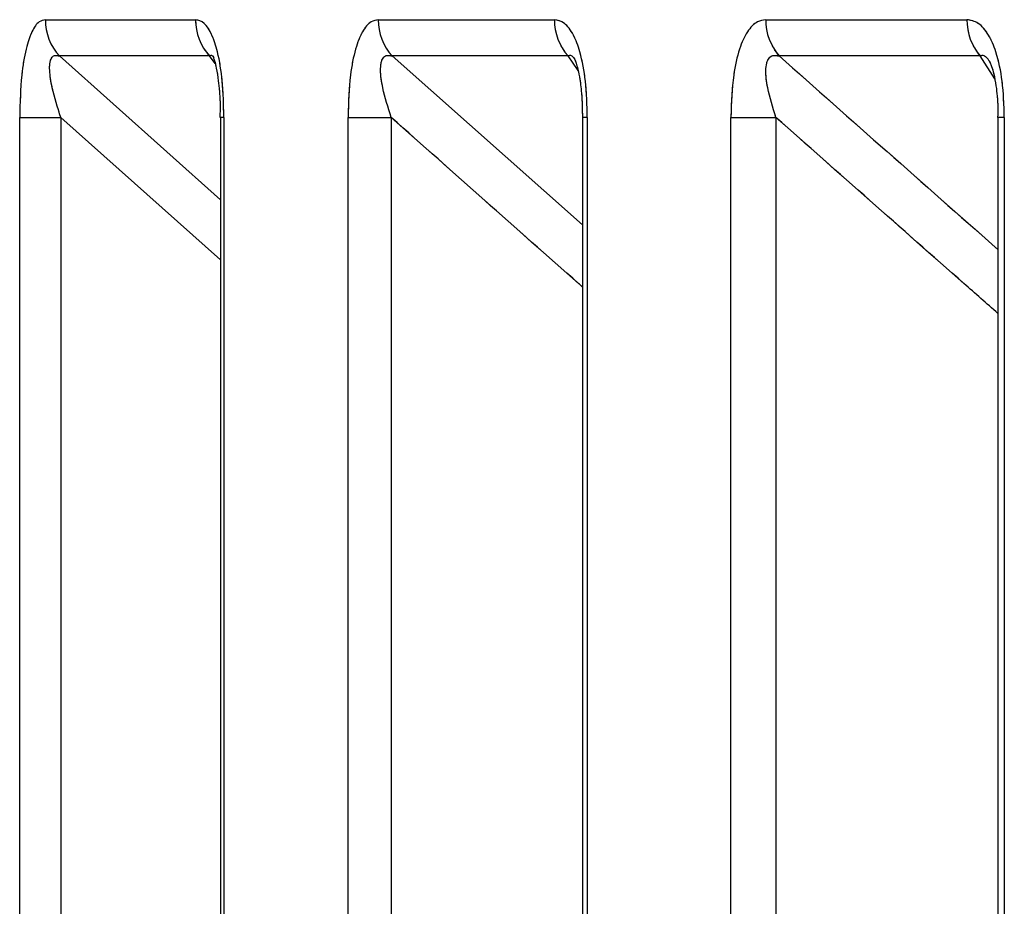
# Model space of a CAD drawing. Header units: inches. Extents: x 0.1 to 16.9, y 0.1 to 10.9.
# Tile 22 of 235: x 6.440815 to 6.441443, y 2.447355 to 2.447921. Entities that reach past the tile are written whole.
import ezdxf

# ---------------------------------------------------------------- set-up
doc = ezdxf.new("R2010")
doc.units = ezdxf.units.IN
doc.header["$MEASUREMENT"] = 0
doc.linetypes.add('PHANTOM', pattern=[0.49999999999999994, 0.25, -0.05, 0.05, -0.05, 0.05, -0.05])

msp = doc.modelspace()

# ---------------------------------------------------------------- linework, layer by layer
at = {"color": 7, "linetype": 'Continuous', "lineweight": 25}
for p, q in [((6.440830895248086, 2.447921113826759), (6.440926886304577, 2.447921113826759)), ((6.441043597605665, 2.447921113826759), (6.441156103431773, 2.447921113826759)), ((6.441291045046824, 2.447921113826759), (6.441419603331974, 2.447921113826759)), ((6.440935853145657, 2.447897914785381), (6.440839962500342, 2.447897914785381)), ((6.440839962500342, 2.447897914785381), (6.440942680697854, 2.447806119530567)), ((6.440939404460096, 2.44789315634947), (6.440935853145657, 2.447897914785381)), ((6.441164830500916, 2.447897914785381), (6.441052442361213, 2.447897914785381)), ((6.441052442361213, 2.447897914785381), (6.441174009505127, 2.44779006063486)), ((6.441171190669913, 2.447888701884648), (6.441164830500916, 2.447897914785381)), ((6.441428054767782, 2.447897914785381), (6.441299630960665, 2.447897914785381)), ((6.441437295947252, 2.447883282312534), (6.441428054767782, 2.447897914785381)), ((6.440814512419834, 2.443469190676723), (6.440814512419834, 2.447858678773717)), ((6.440814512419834, 2.447858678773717), (6.440840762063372, 2.447858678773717)), ((6.440840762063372, 2.447858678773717), (6.440840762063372, 2.443469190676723)), ((6.440942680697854, 2.447767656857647), (6.440840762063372, 2.447858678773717)), ((6.440942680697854, 2.447858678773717), (6.440942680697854, 2.443469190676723)), ((6.440944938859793, 2.447858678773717), (6.440942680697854, 2.447858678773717)), ((6.440944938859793, 2.447858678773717), (6.440944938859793, 2.443469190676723)), ((6.441024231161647, 2.443469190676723), (6.441024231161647, 2.447858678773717)), ((6.441024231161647, 2.447858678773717), (6.441051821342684, 2.447858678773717)), ((6.441051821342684, 2.447858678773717), (6.441051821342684, 2.443469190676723)), ((6.441174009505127, 2.447858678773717), (6.441174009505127, 2.443469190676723)), ((6.441177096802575, 2.447858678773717), (6.441174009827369, 2.447858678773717)), ((6.441177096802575, 2.447858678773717), (6.441177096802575, 2.443469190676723)), ((6.441268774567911, 2.443469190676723), (6.441268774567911, 2.447858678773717)), ((6.441268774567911, 2.447858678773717), (6.441297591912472, 2.447858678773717)), ((6.441297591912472, 2.447858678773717), (6.441297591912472, 2.443469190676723)), ((6.441439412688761, 2.447858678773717), (6.441439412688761, 2.443469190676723)), ((6.441443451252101, 2.447858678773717), (6.441439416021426, 2.447858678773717)), ((6.441443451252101, 2.447858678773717), (6.441443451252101, 2.443469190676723))]:
    msp.add_line(p, q, dxfattribs=at)
at = {"color": 7, "linetype": 'PHANTOM', "lineweight": 18}
for p, q in [((6.440830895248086, 2.447921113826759), (6.440926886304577, 2.447921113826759)), ((6.440830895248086, 2.447921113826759), (6.440926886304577, 2.447921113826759)), ((6.440830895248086, 2.447921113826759), (6.440926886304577, 2.447921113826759)), ((6.441043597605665, 2.447921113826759), (6.441156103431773, 2.447921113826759)), ((6.441043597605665, 2.447921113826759), (6.441156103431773, 2.447921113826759)), ((6.441043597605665, 2.447921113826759), (6.441156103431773, 2.447921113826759)), ((6.441291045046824, 2.447921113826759), (6.441419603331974, 2.447921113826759)), ((6.441291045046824, 2.447921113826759), (6.441419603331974, 2.447921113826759)), ((6.441291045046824, 2.447921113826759), (6.441419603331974, 2.447921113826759)), ((6.440935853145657, 2.447897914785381), (6.440839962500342, 2.447897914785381)), ((6.440839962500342, 2.447897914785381), (6.440942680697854, 2.447806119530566)), ((6.440935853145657, 2.447897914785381), (6.440839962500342, 2.447897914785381)), ((6.440839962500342, 2.447897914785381), (6.440942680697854, 2.447806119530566)), ((6.440935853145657, 2.447897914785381), (6.440839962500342, 2.447897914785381)), ((6.440839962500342, 2.447897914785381), (6.440942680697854, 2.447806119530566)), ((6.440939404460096, 2.44789315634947), (6.440935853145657, 2.447897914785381)), ((6.440939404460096, 2.44789315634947), (6.440935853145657, 2.447897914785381)), ((6.440939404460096, 2.44789315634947), (6.440935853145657, 2.447897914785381)), ((6.441164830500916, 2.447897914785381), (6.441052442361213, 2.447897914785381)), ((6.441052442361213, 2.447897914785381), (6.441174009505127, 2.44779006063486)), ((6.441164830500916, 2.447897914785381), (6.441052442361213, 2.447897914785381)), ((6.441052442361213, 2.447897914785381), (6.441174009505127, 2.44779006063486)), ((6.441164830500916, 2.447897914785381), (6.441052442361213, 2.447897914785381)), ((6.441052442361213, 2.447897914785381), (6.441174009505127, 2.44779006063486)), ((6.441171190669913, 2.447888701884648), (6.441164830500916, 2.447897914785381)), ((6.441171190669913, 2.447888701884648), (6.441164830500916, 2.447897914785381)), ((6.441171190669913, 2.447888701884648), (6.441164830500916, 2.447897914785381)), ((6.441428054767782, 2.447897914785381), (6.441299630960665, 2.447897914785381)), ((6.441428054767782, 2.447897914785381), (6.441299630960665, 2.447897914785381)), ((6.441428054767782, 2.447897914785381), (6.441299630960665, 2.447897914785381)), ((6.441437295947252, 2.447883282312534), (6.441428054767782, 2.447897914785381)), ((6.441437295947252, 2.447883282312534), (6.441428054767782, 2.447897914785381)), ((6.441437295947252, 2.447883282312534), (6.441428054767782, 2.447897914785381)), ((6.440814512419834, 2.443469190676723), (6.440814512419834, 2.447858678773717)), ((6.440814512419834, 2.447858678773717), (6.440840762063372, 2.447858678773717)), ((6.440814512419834, 2.443469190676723), (6.440814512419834, 2.447858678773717)), ((6.440814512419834, 2.447858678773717), (6.440840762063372, 2.447858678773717)), ((6.440814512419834, 2.443469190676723), (6.440814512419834, 2.447858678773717)), ((6.440814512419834, 2.447858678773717), (6.440840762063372, 2.447858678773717)), ((6.440840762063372, 2.447858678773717), (6.440840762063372, 2.443469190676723)), ((6.440942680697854, 2.447767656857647), (6.440840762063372, 2.447858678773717)), ((6.440840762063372, 2.447858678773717), (6.440840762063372, 2.443469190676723)), ((6.440942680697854, 2.447767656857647), (6.440840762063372, 2.447858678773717)), ((6.440840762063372, 2.447858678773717), (6.440840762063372, 2.443469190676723)), ((6.440942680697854, 2.447767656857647), (6.440840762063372, 2.447858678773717)), ((6.440942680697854, 2.447858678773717), (6.440942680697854, 2.443469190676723)), ((6.440944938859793, 2.447858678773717), (6.440942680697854, 2.447858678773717)), ((6.440942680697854, 2.447858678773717), (6.440942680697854, 2.443469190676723)), ((6.440944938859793, 2.447858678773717), (6.440942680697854, 2.447858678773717)), ((6.440942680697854, 2.447858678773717), (6.440942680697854, 2.443469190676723)), ((6.440944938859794, 2.447858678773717), (6.440942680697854, 2.447858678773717)), ((6.440944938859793, 2.447858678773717), (6.440944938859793, 2.443469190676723)), ((6.440944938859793, 2.447858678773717), (6.440944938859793, 2.443469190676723)), ((6.440944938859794, 2.447858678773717), (6.440944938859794, 2.443469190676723)), ((6.441024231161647, 2.443469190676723), (6.441024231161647, 2.447858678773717)), ((6.441024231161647, 2.447858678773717), (6.441051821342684, 2.447858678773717)), ((6.441024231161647, 2.443469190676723), (6.441024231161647, 2.447858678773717)), ((6.441024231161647, 2.447858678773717), (6.441051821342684, 2.447858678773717)), ((6.441024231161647, 2.443469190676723), (6.441024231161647, 2.447858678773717)), ((6.441024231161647, 2.447858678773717), (6.441051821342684, 2.447858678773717)), ((6.441051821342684, 2.447858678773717), (6.441051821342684, 2.443469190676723)), ((6.441051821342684, 2.447858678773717), (6.441051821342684, 2.443469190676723)), ((6.441051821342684, 2.447858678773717), (6.441051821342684, 2.443469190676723)), ((6.441174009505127, 2.447858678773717), (6.441174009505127, 2.443469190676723)), ((6.441177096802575, 2.447858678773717), (6.441174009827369, 2.447858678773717)), ((6.441174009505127, 2.447858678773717), (6.441174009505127, 2.443469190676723)), ((6.441177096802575, 2.447858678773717), (6.441174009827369, 2.447858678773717)), ((6.441174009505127, 2.447858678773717), (6.441174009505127, 2.443469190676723)), ((6.441177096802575, 2.447858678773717), (6.441174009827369, 2.447858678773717)), ((6.441177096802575, 2.447858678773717), (6.441177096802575, 2.443469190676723)), ((6.441177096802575, 2.447858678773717), (6.441177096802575, 2.443469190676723)), ((6.441177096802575, 2.447858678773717), (6.441177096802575, 2.443469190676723)), ((6.441268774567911, 2.443469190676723), (6.441268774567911, 2.447858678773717)), ((6.441268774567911, 2.447858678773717), (6.441297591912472, 2.447858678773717)), ((6.441268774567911, 2.443469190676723), (6.441268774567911, 2.447858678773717)), ((6.441268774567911, 2.447858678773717), (6.441297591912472, 2.447858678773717)), ((6.441268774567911, 2.443469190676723), (6.441268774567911, 2.447858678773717)), ((6.441268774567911, 2.447858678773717), (6.441297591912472, 2.447858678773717)), ((6.441297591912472, 2.447858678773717), (6.441297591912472, 2.443469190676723)), ((6.441297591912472, 2.447858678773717), (6.441297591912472, 2.443469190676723)), ((6.441297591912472, 2.447858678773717), (6.441297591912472, 2.443469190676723)), ((6.441439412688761, 2.447858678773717), (6.441439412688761, 2.443469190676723)), ((6.441439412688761, 2.447858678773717), (6.441439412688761, 2.443469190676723)), ((6.441439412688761, 2.447858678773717), (6.441439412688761, 2.443469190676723)), ((6.441443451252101, 2.447858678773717), (6.441439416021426, 2.447858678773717)), ((6.441443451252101, 2.447858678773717), (6.441439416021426, 2.447858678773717)), ((6.441443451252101, 2.447858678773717), (6.441439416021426, 2.447858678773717)), ((6.441443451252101, 2.447858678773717), (6.441443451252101, 2.443469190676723)), ((6.441443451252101, 2.447858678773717), (6.441443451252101, 2.443469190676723)), ((6.441443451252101, 2.447858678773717), (6.441443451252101, 2.443469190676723))]:
    msp.add_line(p, q, dxfattribs=at)
at = {"color": 7, "linetype": 'Continuous', "lineweight": 25}
for centre, radius, start, end in [((6.440864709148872, 2.447920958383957), 3.381425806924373e-05, 179.7366126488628, 222.9590751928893), ((6.440960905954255, 2.447920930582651), 3.402014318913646e-05, 179.6913838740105, 222.5734190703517), ((6.441077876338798, 2.447920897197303), 3.427941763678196e-05, 179.6379157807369, 222.1013017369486), ((6.441190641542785, 2.447920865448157), 3.45390040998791e-05, 179.5879681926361, 221.6428561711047), ((6.44132590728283, 2.447920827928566), 3.486340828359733e-05, 179.5301393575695, 221.0886638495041), ((6.441454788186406, 2.447920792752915), 3.518631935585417e-05, 179.4771709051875, 220.5563026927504)]:
    msp.add_arc(centre, radius, start, end, dxfattribs=at)
at = {"color": 7, "linetype": 'PHANTOM', "lineweight": 18}
for centre, radius, start, end in [((6.440864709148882, 2.447920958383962), 3.38142580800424e-05, 179.7366126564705, 222.9590751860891), ((6.440864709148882, 2.447920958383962), 3.38142580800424e-05, 179.7366126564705, 222.9590751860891), ((6.440864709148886, 2.447920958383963), 3.381425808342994e-05, 179.7366126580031, 222.9590751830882), ((6.440960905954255, 2.447920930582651), 3.402014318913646e-05, 179.6913838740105, 222.5734190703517), ((6.440960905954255, 2.447920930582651), 3.402014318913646e-05, 179.6913838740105, 222.5734190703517), ((6.440960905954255, 2.447920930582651), 3.402014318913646e-05, 179.6913838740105, 222.5734190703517), ((6.441077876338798, 2.447920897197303), 3.427941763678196e-05, 179.6379157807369, 222.1013017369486), ((6.441077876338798, 2.447920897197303), 3.427941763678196e-05, 179.6379157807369, 222.1013017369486), ((6.441077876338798, 2.447920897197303), 3.427941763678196e-05, 179.6379157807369, 222.1013017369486), ((6.441190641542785, 2.447920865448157), 3.45390040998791e-05, 179.5879681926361, 221.6428561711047), ((6.441190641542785, 2.447920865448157), 3.45390040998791e-05, 179.5879681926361, 221.6428561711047), ((6.441190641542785, 2.447920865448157), 3.45390040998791e-05, 179.5879681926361, 221.6428561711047), ((6.44132590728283, 2.447920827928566), 3.486340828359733e-05, 179.5301393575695, 221.0886638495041), ((6.44132590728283, 2.447920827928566), 3.486340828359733e-05, 179.5301393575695, 221.0886638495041), ((6.441325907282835, 2.447920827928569), 3.486340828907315e-05, 179.5301393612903, 221.0886638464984), ((6.441454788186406, 2.447920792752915), 3.518631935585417e-05, 179.4771709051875, 220.5563026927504), ((6.441454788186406, 2.447920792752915), 3.518631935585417e-05, 179.4771709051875, 220.5563026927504), ((6.441454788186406, 2.447920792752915), 3.518631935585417e-05, 179.4771709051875, 220.5563026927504)]:
    msp.add_arc(centre, radius, start, end, dxfattribs=at)
at = {"color": 7, "linetype": 'Continuous', "lineweight": 25}
for points, knots in [([(6.440830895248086, 2.447921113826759), (6.440829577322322, 2.447920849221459), (6.440826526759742, 2.447920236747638), (6.440822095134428, 2.447914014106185), (6.440818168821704, 2.447902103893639), (6.440815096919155, 2.447883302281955), (6.440814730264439, 2.447867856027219), (6.440814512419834, 2.447858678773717)], [0, 0, 0, 0, 0.1336272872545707, 0.3093030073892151, 0.4842287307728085, 0.6935591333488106, 1, 1, 1, 1]), ([(6.440944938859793, 2.447858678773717), (6.44094475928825, 2.447866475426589), (6.440944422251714, 2.447881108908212), (6.440941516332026, 2.447899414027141), (6.440937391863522, 2.447912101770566), (6.440932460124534, 2.447919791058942), (6.440928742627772, 2.447920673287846), (6.440926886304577, 2.447921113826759)], [0, 0, 0, 0, 0.2611752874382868, 0.490198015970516, 0.6548011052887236, 0.8276257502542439, 1, 1, 1, 1]), ([(6.441043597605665, 2.447921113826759), (6.441042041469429, 2.447920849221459), (6.441038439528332, 2.447920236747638), (6.4410332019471, 2.447914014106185), (6.4410285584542, 2.447902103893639), (6.441024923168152, 2.447883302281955), (6.441024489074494, 2.44786785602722), (6.441024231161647, 2.447858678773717)], [0, 0, 0, 0, 0.1336272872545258, 0.3093030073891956, 0.4842287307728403, 0.6935591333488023, 1, 1, 1, 1]), ([(6.441177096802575, 2.447858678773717), (6.441176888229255, 2.447866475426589), (6.441176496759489, 2.447881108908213), (6.441173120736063, 2.44789941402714), (6.441168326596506, 2.447912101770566), (6.44116259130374, 2.447919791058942), (6.441158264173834, 2.447920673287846), (6.441156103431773, 2.447921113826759)], [0, 0, 0, 0, 0.261175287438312, 0.4901980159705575, 0.6548011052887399, 0.8276257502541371, 0.9999999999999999, 0.9999999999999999, 0.9999999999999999, 0.9999999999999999]), ([(6.441291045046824, 2.447921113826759), (6.441289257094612, 2.447920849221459), (6.441285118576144, 2.447920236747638), (6.441279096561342, 2.447914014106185), (6.441273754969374, 2.447902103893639), (6.441269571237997, 2.447883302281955), (6.441269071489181, 2.44786785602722), (6.441268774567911, 2.447858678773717)], [0, 0, 0, 0, 0.1336272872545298, 0.3093030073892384, 0.4842287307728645, 0.6935591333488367, 1, 1, 1, 1]), ([(6.441443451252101, 2.447858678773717), (6.441443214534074, 2.447866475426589), (6.441442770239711, 2.447881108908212), (6.441438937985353, 2.447899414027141), (6.441433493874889, 2.447912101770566), (6.441426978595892, 2.447919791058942), (6.441422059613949, 2.447920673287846), (6.441419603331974, 2.447921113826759)], [0, 0, 0, 0, 0.2611752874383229, 0.4901980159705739, 0.6548011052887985, 0.8276257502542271, 1, 1, 1, 1]), ([(6.440840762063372, 2.447858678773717), (6.440838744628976, 2.447864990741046), (6.440835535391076, 2.447875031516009), (6.440833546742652, 2.447886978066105), (6.440833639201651, 2.447892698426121), (6.440834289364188, 2.447895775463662), (6.440835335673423, 2.447897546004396), (6.440837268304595, 2.447898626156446), (6.440838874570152, 2.4478982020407), (6.440839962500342, 2.447897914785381)], [0, 0, 0, 0, 0.3643207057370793, 0.5795439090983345, 0.6799835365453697, 0.7338312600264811, 0.822209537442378, 0.8795817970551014, 1, 1, 1, 1]), ([(6.440935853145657, 2.447897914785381), (6.440936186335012, 2.447898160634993), (6.440936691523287, 2.447898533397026), (6.44093764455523, 2.447898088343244), (6.440938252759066, 2.447897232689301), (6.440938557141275, 2.447896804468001)], [0, 0, 0, 0, 0.491789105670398, 0.7456603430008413, 1, 1, 1, 1]), ([(6.440937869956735, 2.447897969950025), (6.440937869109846, 2.447897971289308), (6.440937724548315, 2.447898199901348), (6.440938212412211, 2.447897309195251), (6.440939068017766, 2.447894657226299), (6.44094030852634, 2.447889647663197), (6.440941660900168, 2.447880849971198), (6.440942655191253, 2.44786999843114), (6.440942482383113, 2.447862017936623), (6.44094241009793, 2.447858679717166)], [0, 0, 0, 0, 0.00058591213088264, 0.1000136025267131, 0.1977796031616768, 0.3289414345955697, 0.5164883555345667, 0.7977483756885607, 0.9999999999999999, 0.9999999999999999, 0.9999999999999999, 0.9999999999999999]), ([(6.441051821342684, 2.447858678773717), (6.441049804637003, 2.447864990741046), (6.44104659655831, 2.447875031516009), (6.441044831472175, 2.447886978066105), (6.441045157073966, 2.447892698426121), (6.441046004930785, 2.447895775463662), (6.441047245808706, 2.447897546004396), (6.441049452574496, 2.447898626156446), (6.441051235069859, 2.4478982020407), (6.441052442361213, 2.447897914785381)], [0, 0, 0, 0, 0.3643207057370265, 0.5795439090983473, 0.6799835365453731, 0.733831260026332, 0.8222095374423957, 0.8795817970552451, 1, 1, 1, 1]), ([(6.441164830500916, 2.447897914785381), (6.441165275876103, 2.447898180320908), (6.44116595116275, 2.447898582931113), (6.441167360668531, 2.447897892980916), (6.441168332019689, 2.447896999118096), (6.441168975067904, 2.447895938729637), (6.441169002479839, 2.447895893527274)], [0, 0, 0, 0, 0.4117799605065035, 0.6243488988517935, 0.9839867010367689, 1, 1, 1, 1]), ([(6.441168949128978, 2.447895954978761), (6.44116892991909, 2.447895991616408), (6.441168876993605, 2.447896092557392), (6.441169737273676, 2.447894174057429), (6.441170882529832, 2.447890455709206), (6.441172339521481, 2.447883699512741), (6.441173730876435, 2.447872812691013), (6.441173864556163, 2.447863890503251), (6.441173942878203, 2.44785866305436)], [0, 0, 0, 0, 0.05833713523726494, 0.1607256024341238, 0.2720409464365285, 0.4356687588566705, 0.6693621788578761, 1, 1, 1, 1]), ([(6.441297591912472, 2.447858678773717), (6.441295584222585, 2.447864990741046), (6.441292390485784, 2.447875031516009), (6.441290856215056, 2.447886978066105), (6.441291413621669, 2.447892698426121), (6.441292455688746, 2.447895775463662), (6.441293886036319, 2.447897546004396), (6.441296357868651, 2.447898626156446), (6.441298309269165, 2.4478982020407), (6.441299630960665, 2.447897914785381)], [0, 0, 0, 0, 0.3643207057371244, 0.5795439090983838, 0.6799835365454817, 0.733831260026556, 0.8222095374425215, 0.8795817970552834, 1, 1, 1, 1]), ([(6.441299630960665, 2.447897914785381), (6.44134561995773, 2.447857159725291), (6.441392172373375, 2.447815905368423), (6.441438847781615, 2.447774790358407), (6.441439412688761, 2.447774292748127)], [0, 0, 0, 0, 0.9878971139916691, 1, 1, 1, 1]), ([(6.441428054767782, 2.447897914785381), (6.44142861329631, 2.447898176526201), (6.441429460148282, 2.447898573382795), (6.441431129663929, 2.44789791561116), (6.441432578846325, 2.447896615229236), (6.441433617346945, 2.447895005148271), (6.441433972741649, 2.447894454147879)], [0, 0, 0, 0, 0.3516202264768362, 0.5331335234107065, 0.8402293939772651, 1, 1, 1, 1]), ([(6.441433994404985, 2.447894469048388), (6.441433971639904, 2.447894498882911), (6.4414338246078, 2.447894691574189), (6.441434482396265, 2.447893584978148), (6.441435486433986, 2.447890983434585), (6.441436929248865, 2.447886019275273), (6.441438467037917, 2.447877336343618), (6.441439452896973, 2.447867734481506), (6.44143924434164, 2.447860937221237), (6.441439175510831, 2.447858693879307)], [0, 0, 0, 0, 0.0176628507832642, 0.1140784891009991, 0.2115276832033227, 0.3543268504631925, 0.5460063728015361, 0.8501656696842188, 1, 1, 1, 1]), ([(6.441174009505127, 2.447750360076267), (6.44117316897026, 2.447751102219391), (6.441132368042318, 2.447787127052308), (6.441091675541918, 2.447823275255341), (6.441051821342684, 2.447858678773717)], [0, 0, 0, 0, 0.02060087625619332, 1, 1, 1, 1]), ([(6.441439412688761, 2.447733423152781), (6.441432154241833, 2.447739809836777), (6.441384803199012, 2.447781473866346), (6.441337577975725, 2.447823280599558), (6.441297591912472, 2.447858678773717)], [0, 0, 0, 0, 0.153290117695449, 1, 1, 1, 1])]:
    msp.add_open_spline(points, degree=3, knots=knots, dxfattribs=at)
at = {"color": 7, "linetype": 'PHANTOM', "lineweight": 18}
for points, knots in [([(6.440830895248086, 2.447921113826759), (6.440829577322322, 2.447920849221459), (6.440826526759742, 2.447920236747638), (6.440822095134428, 2.447914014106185), (6.440818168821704, 2.447902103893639), (6.440815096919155, 2.447883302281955), (6.440814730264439, 2.447867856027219), (6.440814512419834, 2.447858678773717)], [0, 0, 0, 0, 0.1336272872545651, 0.3093030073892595, 0.4842287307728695, 0.693559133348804, 1, 1, 1, 1]), ([(6.440830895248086, 2.447921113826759), (6.440829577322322, 2.447920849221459), (6.440826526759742, 2.447920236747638), (6.440822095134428, 2.447914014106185), (6.440818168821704, 2.447902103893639), (6.440815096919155, 2.447883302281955), (6.440814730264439, 2.447867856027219), (6.440814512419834, 2.447858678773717)], [0, 0, 0, 0, 0.1336272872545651, 0.3093030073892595, 0.4842287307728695, 0.693559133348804, 1, 1, 1, 1]), ([(6.440830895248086, 2.447921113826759), (6.440829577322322, 2.447920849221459), (6.440826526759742, 2.447920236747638), (6.440822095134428, 2.447914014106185), (6.440818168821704, 2.447902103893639), (6.440815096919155, 2.447883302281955), (6.440814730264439, 2.447867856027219), (6.440814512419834, 2.447858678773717)], [0, 0, 0, 0, 0.1336272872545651, 0.3093030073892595, 0.4842287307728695, 0.693559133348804, 1, 1, 1, 1]), ([(6.440944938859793, 2.447858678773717), (6.44094475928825, 2.447866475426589), (6.440944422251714, 2.447881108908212), (6.440941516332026, 2.447899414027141), (6.440937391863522, 2.447912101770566), (6.440932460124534, 2.447919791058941), (6.440928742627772, 2.447920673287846), (6.440926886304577, 2.447921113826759)], [0, 0, 0, 0, 0.2611752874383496, 0.4901980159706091, 0.6548011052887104, 0.8276257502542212, 1, 1, 1, 1]), ([(6.440944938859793, 2.447858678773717), (6.44094475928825, 2.447866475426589), (6.440944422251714, 2.447881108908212), (6.440941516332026, 2.447899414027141), (6.440937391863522, 2.447912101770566), (6.440932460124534, 2.447919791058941), (6.440928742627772, 2.447920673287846), (6.440926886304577, 2.447921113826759)], [0, 0, 0, 0, 0.2611752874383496, 0.4901980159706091, 0.6548011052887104, 0.8276257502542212, 1, 1, 1, 1]), ([(6.440944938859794, 2.447858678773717), (6.44094475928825, 2.447866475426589), (6.440944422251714, 2.447881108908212), (6.440941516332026, 2.447899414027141), (6.440937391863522, 2.447912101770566), (6.440932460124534, 2.447919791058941), (6.440928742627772, 2.447920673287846), (6.440926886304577, 2.447921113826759)], [0, 0, 0, 0, 0.2611752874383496, 0.4901980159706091, 0.6548011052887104, 0.8276257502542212, 1, 1, 1, 1]), ([(6.441043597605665, 2.447921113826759), (6.441042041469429, 2.447920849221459), (6.441038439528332, 2.447920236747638), (6.4410332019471, 2.447914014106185), (6.4410285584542, 2.447902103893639), (6.441024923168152, 2.447883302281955), (6.441024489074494, 2.447867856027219), (6.441024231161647, 2.447858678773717)], [0, 0, 0, 0, 0.1336272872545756, 0.3093030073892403, 0.4842287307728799, 0.6935591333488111, 1, 1, 1, 1]), ([(6.441043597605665, 2.447921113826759), (6.441042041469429, 2.447920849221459), (6.441038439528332, 2.447920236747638), (6.4410332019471, 2.447914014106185), (6.4410285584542, 2.447902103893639), (6.441024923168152, 2.447883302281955), (6.441024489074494, 2.447867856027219), (6.441024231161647, 2.447858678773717)], [0, 0, 0, 0, 0.1336272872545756, 0.3093030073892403, 0.4842287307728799, 0.6935591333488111, 1, 1, 1, 1]), ([(6.441043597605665, 2.447921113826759), (6.441042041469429, 2.447920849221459), (6.441038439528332, 2.447920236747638), (6.4410332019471, 2.447914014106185), (6.4410285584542, 2.447902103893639), (6.441024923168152, 2.447883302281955), (6.441024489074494, 2.447867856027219), (6.441024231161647, 2.447858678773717)], [0, 0, 0, 0, 0.1336272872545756, 0.3093030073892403, 0.4842287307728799, 0.6935591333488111, 1, 1, 1, 1]), ([(6.441177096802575, 2.447858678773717), (6.441176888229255, 2.447866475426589), (6.441176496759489, 2.447881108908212), (6.441173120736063, 2.44789941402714), (6.441168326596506, 2.447912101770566), (6.44116259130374, 2.447919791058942), (6.441158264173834, 2.447920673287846), (6.441156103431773, 2.447921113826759)], [0, 0, 0, 0, 0.2611752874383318, 0.4901980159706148, 0.6548011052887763, 0.8276257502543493, 1, 1, 1, 1]), ([(6.441177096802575, 2.447858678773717), (6.441176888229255, 2.447866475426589), (6.441176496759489, 2.447881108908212), (6.441173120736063, 2.44789941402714), (6.441168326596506, 2.447912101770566), (6.44116259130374, 2.447919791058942), (6.441158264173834, 2.447920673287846), (6.441156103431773, 2.447921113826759)], [0, 0, 0, 0, 0.2611752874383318, 0.4901980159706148, 0.6548011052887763, 0.8276257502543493, 1, 1, 1, 1]), ([(6.441177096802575, 2.447858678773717), (6.441176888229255, 2.447866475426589), (6.441176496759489, 2.447881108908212), (6.441173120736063, 2.44789941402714), (6.441168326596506, 2.447912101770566), (6.44116259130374, 2.447919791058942), (6.441158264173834, 2.447920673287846), (6.441156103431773, 2.447921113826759)], [0, 0, 0, 0, 0.2611752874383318, 0.4901980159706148, 0.6548011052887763, 0.8276257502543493, 1, 1, 1, 1]), ([(6.441291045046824, 2.447921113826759), (6.441289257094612, 2.447920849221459), (6.441285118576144, 2.447920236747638), (6.441279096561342, 2.447914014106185), (6.441273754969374, 2.447902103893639), (6.441269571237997, 2.447883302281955), (6.441269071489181, 2.447867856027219), (6.441268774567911, 2.447858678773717)], [0, 0, 0, 0, 0.1336272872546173, 0.3093030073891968, 0.4842287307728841, 0.6935591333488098, 1, 1, 1, 1]), ([(6.441291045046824, 2.447921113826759), (6.441289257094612, 2.447920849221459), (6.441285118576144, 2.447920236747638), (6.441279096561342, 2.447914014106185), (6.441273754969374, 2.447902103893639), (6.441269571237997, 2.447883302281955), (6.441269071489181, 2.447867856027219), (6.441268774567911, 2.447858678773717)], [0, 0, 0, 0, 0.1336272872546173, 0.3093030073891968, 0.4842287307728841, 0.6935591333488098, 1, 1, 1, 1]), ([(6.441291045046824, 2.447921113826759), (6.441289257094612, 2.447920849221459), (6.441285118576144, 2.447920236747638), (6.441279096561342, 2.447914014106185), (6.441273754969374, 2.447902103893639), (6.441269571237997, 2.447883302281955), (6.441269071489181, 2.447867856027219), (6.441268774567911, 2.447858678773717)], [0, 0, 0, 0, 0.1336272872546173, 0.3093030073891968, 0.4842287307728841, 0.6935591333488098, 1, 1, 1, 1]), ([(6.441443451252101, 2.447858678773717), (6.441443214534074, 2.447866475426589), (6.441442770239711, 2.447881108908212), (6.441438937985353, 2.447899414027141), (6.44143349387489, 2.447912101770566), (6.441426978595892, 2.447919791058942), (6.441422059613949, 2.447920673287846), (6.441419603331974, 2.447921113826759)], [0, 0, 0, 0, 0.2611752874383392, 0.4901980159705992, 0.654801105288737, 0.8276257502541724, 1, 1, 1, 1]), ([(6.441443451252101, 2.447858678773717), (6.441443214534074, 2.447866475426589), (6.441442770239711, 2.447881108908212), (6.441438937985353, 2.447899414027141), (6.44143349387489, 2.447912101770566), (6.441426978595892, 2.447919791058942), (6.441422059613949, 2.447920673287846), (6.441419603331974, 2.447921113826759)], [0, 0, 0, 0, 0.2611752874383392, 0.4901980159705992, 0.654801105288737, 0.8276257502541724, 1, 1, 1, 1]), ([(6.441443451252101, 2.447858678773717), (6.441443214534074, 2.447866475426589), (6.441442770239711, 2.447881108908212), (6.441438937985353, 2.447899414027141), (6.44143349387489, 2.447912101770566), (6.441426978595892, 2.447919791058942), (6.441422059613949, 2.447920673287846), (6.441419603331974, 2.447921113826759)], [0, 0, 0, 0, 0.2611752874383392, 0.4901980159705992, 0.654801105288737, 0.8276257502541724, 1, 1, 1, 1]), ([(6.440840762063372, 2.447858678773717), (6.440838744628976, 2.447864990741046), (6.440835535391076, 2.447875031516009), (6.440833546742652, 2.447886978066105), (6.440833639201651, 2.447892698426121), (6.440834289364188, 2.447895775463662), (6.440835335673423, 2.447897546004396), (6.440837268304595, 2.447898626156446), (6.440838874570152, 2.4478982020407), (6.440839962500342, 2.447897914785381)], [0, 0, 0, 0, 0.3643207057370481, 0.5795439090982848, 0.6799835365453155, 0.7338312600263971, 0.8222095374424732, 0.8795817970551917, 1, 1, 1, 1]), ([(6.440840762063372, 2.447858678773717), (6.440838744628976, 2.447864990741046), (6.440835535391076, 2.447875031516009), (6.440833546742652, 2.447886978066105), (6.440833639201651, 2.447892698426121), (6.440834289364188, 2.447895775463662), (6.440835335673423, 2.447897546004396), (6.440837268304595, 2.447898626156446), (6.440838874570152, 2.4478982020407), (6.440839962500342, 2.447897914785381)], [0, 0, 0, 0, 0.3643207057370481, 0.5795439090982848, 0.6799835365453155, 0.7338312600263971, 0.8222095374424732, 0.8795817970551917, 1, 1, 1, 1]), ([(6.440840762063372, 2.447858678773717), (6.440838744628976, 2.447864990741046), (6.440835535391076, 2.447875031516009), (6.440833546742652, 2.447886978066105), (6.440833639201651, 2.447892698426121), (6.440834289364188, 2.447895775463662), (6.440835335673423, 2.447897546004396), (6.440837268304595, 2.447898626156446), (6.440838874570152, 2.4478982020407), (6.440839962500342, 2.447897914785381)], [0, 0, 0, 0, 0.3643207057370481, 0.5795439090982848, 0.6799835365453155, 0.7338312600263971, 0.8222095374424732, 0.8795817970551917, 1, 1, 1, 1]), ([(6.440935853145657, 2.447897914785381), (6.440936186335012, 2.447898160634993), (6.440936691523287, 2.447898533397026), (6.44093764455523, 2.447898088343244), (6.440938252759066, 2.447897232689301), (6.440938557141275, 2.447896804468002)], [0, 0, 0, 0, 0.4917891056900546, 0.7456603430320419, 1, 1, 1, 1]), ([(6.440935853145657, 2.447897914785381), (6.440936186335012, 2.447898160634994), (6.440936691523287, 2.447898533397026), (6.44093764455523, 2.447898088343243), (6.440938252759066, 2.447897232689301), (6.440938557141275, 2.447896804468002)], [0, 0, 0, 0, 0.4917891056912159, 0.7456603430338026, 1, 1, 1, 1]), ([(6.440935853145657, 2.447897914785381), (6.440936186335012, 2.447898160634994), (6.440936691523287, 2.447898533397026), (6.44093764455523, 2.447898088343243), (6.440938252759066, 2.447897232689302), (6.440938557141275, 2.447896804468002)], [0, 0, 0, 0, 0.4917891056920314, 0.7456603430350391, 1, 1, 1, 1]), ([(6.440937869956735, 2.447897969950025), (6.440937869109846, 2.447897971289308), (6.440937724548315, 2.447898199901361), (6.440938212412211, 2.447897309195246), (6.440939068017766, 2.447894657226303), (6.440940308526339, 2.447889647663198), (6.440941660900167, 2.447880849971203), (6.440942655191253, 2.447869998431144), (6.440942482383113, 2.447862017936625), (6.44094241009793, 2.447858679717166)], [0, 0, 0, 0, 0.0005859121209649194, 0.1000136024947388, 0.1977796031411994, 0.3289414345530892, 0.5164883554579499, 0.7977483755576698, 1, 1, 1, 1]), ([(6.440937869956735, 2.447897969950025), (6.440937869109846, 2.447897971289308), (6.440937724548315, 2.447898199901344), (6.440938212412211, 2.447897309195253), (6.440939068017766, 2.4478946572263), (6.44094030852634, 2.4478896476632), (6.440941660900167, 2.447880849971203), (6.440942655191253, 2.447869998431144), (6.440942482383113, 2.447862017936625), (6.44094241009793, 2.447858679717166)], [0, 0, 0, 0, 0.0005859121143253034, 0.1000136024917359, 0.1977796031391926, 0.3289414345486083, 0.5164883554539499, 0.7977483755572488, 0.9999999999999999, 0.9999999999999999, 0.9999999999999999, 0.9999999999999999]), ([(6.440937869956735, 2.447897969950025), (6.440937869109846, 2.447897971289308), (6.440937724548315, 2.447898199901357), (6.440938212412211, 2.447897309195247), (6.440939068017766, 2.447894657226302), (6.44094030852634, 2.447889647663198), (6.440941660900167, 2.447880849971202), (6.440942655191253, 2.447869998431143), (6.440942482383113, 2.447862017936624), (6.44094241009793, 2.447858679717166)], [0, 0, 0, 0, 0.000585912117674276, 0.1000136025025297, 0.1977796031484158, 0.3289414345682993, 0.5164883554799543, 0.7977483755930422, 1, 1, 1, 1]), ([(6.441051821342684, 2.447858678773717), (6.441049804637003, 2.447864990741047), (6.44104659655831, 2.447875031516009), (6.441044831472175, 2.447886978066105), (6.441045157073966, 2.447892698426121), (6.441046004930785, 2.447895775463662), (6.441047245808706, 2.447897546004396), (6.441049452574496, 2.447898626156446), (6.441051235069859, 2.4478982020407), (6.441052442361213, 2.447897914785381)], [0, 0, 0, 0, 0.3643207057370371, 0.5795439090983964, 0.6799835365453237, 0.7338312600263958, 0.8222095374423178, 0.8795817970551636, 1, 1, 1, 1]), ([(6.441051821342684, 2.447858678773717), (6.441049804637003, 2.447864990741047), (6.44104659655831, 2.447875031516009), (6.441044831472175, 2.447886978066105), (6.441045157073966, 2.447892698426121), (6.441046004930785, 2.447895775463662), (6.441047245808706, 2.447897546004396), (6.441049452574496, 2.447898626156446), (6.441051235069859, 2.4478982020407), (6.441052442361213, 2.447897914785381)], [0, 0, 0, 0, 0.3643207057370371, 0.5795439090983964, 0.6799835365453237, 0.7338312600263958, 0.8222095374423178, 0.8795817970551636, 1, 1, 1, 1]), ([(6.441051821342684, 2.447858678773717), (6.441049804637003, 2.447864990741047), (6.44104659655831, 2.447875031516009), (6.441044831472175, 2.447886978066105), (6.441045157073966, 2.447892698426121), (6.441046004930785, 2.447895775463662), (6.441047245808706, 2.447897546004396), (6.441049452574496, 2.447898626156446), (6.441051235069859, 2.4478982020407), (6.441052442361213, 2.447897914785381)], [0, 0, 0, 0, 0.3643207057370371, 0.5795439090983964, 0.6799835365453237, 0.7338312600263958, 0.8222095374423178, 0.8795817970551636, 1, 1, 1, 1]), ([(6.441164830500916, 2.447897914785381), (6.441165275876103, 2.447898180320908), (6.44116595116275, 2.447898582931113), (6.441167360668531, 2.447897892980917), (6.441168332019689, 2.447896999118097), (6.441168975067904, 2.447895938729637), (6.441169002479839, 2.447895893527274)], [0, 0, 0, 0, 0.4117799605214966, 0.6243488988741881, 0.9839867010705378, 0.9999999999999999, 0.9999999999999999, 0.9999999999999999, 0.9999999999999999]), ([(6.441164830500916, 2.447897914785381), (6.441165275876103, 2.447898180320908), (6.44116595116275, 2.447898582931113), (6.441167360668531, 2.447897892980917), (6.441168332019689, 2.447896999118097), (6.441168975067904, 2.447895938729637), (6.441169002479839, 2.447895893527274)], [0, 0, 0, 0, 0.4117799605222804, 0.6243488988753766, 0.9839867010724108, 1, 1, 1, 1]), ([(6.441164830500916, 2.447897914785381), (6.441165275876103, 2.447898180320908), (6.44116595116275, 2.447898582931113), (6.441167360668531, 2.447897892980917), (6.441168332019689, 2.447896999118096), (6.441168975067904, 2.447895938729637), (6.441169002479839, 2.447895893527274)], [0, 0, 0, 0, 0.4117799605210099, 0.62434889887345, 0.9839867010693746, 1, 1, 1, 1]), ([(6.441168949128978, 2.447895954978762), (6.44116892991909, 2.447895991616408), (6.441168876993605, 2.447896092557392), (6.441169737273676, 2.44789417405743), (6.441170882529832, 2.447890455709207), (6.441172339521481, 2.447883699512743), (6.441173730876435, 2.447872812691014), (6.441173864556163, 2.447863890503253), (6.441173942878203, 2.44785866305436)], [0, 0, 0, 0, 0.05833713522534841, 0.1607256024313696, 0.272040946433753, 0.4356687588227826, 0.6693621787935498, 1, 1, 1, 1]), ([(6.441168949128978, 2.447895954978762), (6.44116892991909, 2.447895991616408), (6.441168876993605, 2.447896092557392), (6.441169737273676, 2.44789417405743), (6.441170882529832, 2.447890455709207), (6.441172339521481, 2.447883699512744), (6.441173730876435, 2.447872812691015), (6.441173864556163, 2.447863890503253), (6.441173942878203, 2.44785866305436)], [0, 0, 0, 0, 0.05833713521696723, 0.1607256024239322, 0.2720409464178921, 0.4356687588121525, 0.6693621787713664, 1, 1, 1, 1]), ([(6.441168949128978, 2.447895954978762), (6.44116892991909, 2.447895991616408), (6.441168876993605, 2.447896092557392), (6.441169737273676, 2.44789417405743), (6.441170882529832, 2.447890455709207), (6.441172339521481, 2.447883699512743), (6.441173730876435, 2.447872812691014), (6.441173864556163, 2.447863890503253), (6.441173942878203, 2.44785866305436)], [0, 0, 0, 0, 0.05833713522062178, 0.1607256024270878, 0.2720409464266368, 0.4356687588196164, 0.6693621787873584, 1, 1, 1, 1]), ([(6.441297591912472, 2.447858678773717), (6.441295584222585, 2.447864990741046), (6.441292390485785, 2.447875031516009), (6.441290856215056, 2.447886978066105), (6.441291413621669, 2.447892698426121), (6.441292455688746, 2.447895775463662), (6.441293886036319, 2.447897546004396), (6.441296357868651, 2.447898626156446), (6.441298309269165, 2.4478982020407), (6.441299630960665, 2.447897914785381)], [0, 0, 0, 0, 0.3643207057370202, 0.5795439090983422, 0.6799835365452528, 0.73383126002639, 0.8222095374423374, 0.8795817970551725, 0.9999999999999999, 0.9999999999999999, 0.9999999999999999, 0.9999999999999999]), ([(6.441297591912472, 2.447858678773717), (6.441295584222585, 2.447864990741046), (6.441292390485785, 2.447875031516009), (6.441290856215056, 2.447886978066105), (6.441291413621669, 2.447892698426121), (6.441292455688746, 2.447895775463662), (6.441293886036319, 2.447897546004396), (6.441296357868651, 2.447898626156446), (6.441298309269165, 2.4478982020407), (6.441299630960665, 2.447897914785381)], [0, 0, 0, 0, 0.3643207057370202, 0.5795439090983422, 0.6799835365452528, 0.73383126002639, 0.8222095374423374, 0.8795817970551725, 0.9999999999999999, 0.9999999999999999, 0.9999999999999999, 0.9999999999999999]), ([(6.441297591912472, 2.447858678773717), (6.441295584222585, 2.447864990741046), (6.441292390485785, 2.447875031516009), (6.441290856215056, 2.447886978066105), (6.441291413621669, 2.447892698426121), (6.441292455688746, 2.447895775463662), (6.441293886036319, 2.447897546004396), (6.441296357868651, 2.447898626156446), (6.441298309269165, 2.4478982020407), (6.441299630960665, 2.447897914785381)], [0, 0, 0, 0, 0.3643207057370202, 0.5795439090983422, 0.6799835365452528, 0.73383126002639, 0.8222095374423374, 0.8795817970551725, 0.9999999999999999, 0.9999999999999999, 0.9999999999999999, 0.9999999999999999]), ([(6.441299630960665, 2.447897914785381), (6.44134561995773, 2.447857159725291), (6.441392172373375, 2.447815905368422), (6.441438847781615, 2.447774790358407), (6.441439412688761, 2.447774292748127)], [0, 0, 0, 0, 0.9878971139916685, 1, 1, 1, 1]), ([(6.441299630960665, 2.447897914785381), (6.44134561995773, 2.447857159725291), (6.441392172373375, 2.447815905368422), (6.441438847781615, 2.447774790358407), (6.441439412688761, 2.447774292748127)], [0, 0, 0, 0, 0.9878971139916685, 1, 1, 1, 1]), ([(6.441299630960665, 2.447897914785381), (6.44134561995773, 2.44785715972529), (6.441392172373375, 2.447815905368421), (6.441438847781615, 2.447774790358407), (6.441439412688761, 2.447774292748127)], [0, 0, 0, 0, 0.9878971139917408, 1, 1, 1, 1]), ([(6.441428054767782, 2.447897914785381), (6.44142861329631, 2.447898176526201), (6.441429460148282, 2.447898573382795), (6.441431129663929, 2.44789791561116), (6.441432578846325, 2.447896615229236), (6.441433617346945, 2.447895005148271), (6.441433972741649, 2.447894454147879)], [0, 0, 0, 0, 0.351620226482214, 0.533133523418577, 0.8402293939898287, 1, 1, 1, 1]), ([(6.441428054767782, 2.447897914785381), (6.44142861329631, 2.447898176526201), (6.441429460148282, 2.447898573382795), (6.441431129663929, 2.44789791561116), (6.441432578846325, 2.447896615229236), (6.441433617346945, 2.447895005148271), (6.441433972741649, 2.447894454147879)], [0, 0, 0, 0, 0.3516202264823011, 0.5331335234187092, 0.840229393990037, 1, 1, 1, 1]), ([(6.441428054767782, 2.447897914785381), (6.44142861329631, 2.447898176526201), (6.441429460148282, 2.447898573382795), (6.441431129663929, 2.44789791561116), (6.441432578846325, 2.447896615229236), (6.441433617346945, 2.447895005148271), (6.441433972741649, 2.447894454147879)], [0, 0, 0, 0, 0.3516202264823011, 0.5331335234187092, 0.840229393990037, 1, 1, 1, 1]), ([(6.441433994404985, 2.447894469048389), (6.441433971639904, 2.447894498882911), (6.4414338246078, 2.447894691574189), (6.441434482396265, 2.447893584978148), (6.441435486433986, 2.447890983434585), (6.441436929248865, 2.447886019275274), (6.441438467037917, 2.44787733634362), (6.441439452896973, 2.447867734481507), (6.44143924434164, 2.447860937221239), (6.441439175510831, 2.447858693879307)], [0, 0, 0, 0, 0.01766285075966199, 0.1140784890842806, 0.2115276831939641, 0.354326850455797, 0.5460063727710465, 0.8501656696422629, 1, 1, 1, 1]), ([(6.441433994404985, 2.447894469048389), (6.441433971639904, 2.447894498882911), (6.4414338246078, 2.447894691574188), (6.441434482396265, 2.447893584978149), (6.441435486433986, 2.447890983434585), (6.441436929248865, 2.447886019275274), (6.441438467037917, 2.44787733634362), (6.441439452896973, 2.447867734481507), (6.44143924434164, 2.447860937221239), (6.441439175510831, 2.447858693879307)], [0, 0, 0, 0, 0.01766285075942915, 0.114078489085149, 0.2115276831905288, 0.354326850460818, 0.546006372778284, 0.8501656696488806, 1, 1, 1, 1]), ([(6.441433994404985, 2.447894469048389), (6.441433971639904, 2.447894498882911), (6.4414338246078, 2.447894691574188), (6.441434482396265, 2.447893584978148), (6.441435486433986, 2.447890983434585), (6.441436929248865, 2.447886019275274), (6.441438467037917, 2.447877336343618), (6.441439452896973, 2.447867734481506), (6.44143924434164, 2.447860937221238), (6.441439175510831, 2.447858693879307)], [0, 0, 0, 0, 0.01766285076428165, 0.1140784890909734, 0.2115276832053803, 0.3543268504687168, 0.5460063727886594, 0.850165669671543, 1, 1, 1, 1]), ([(6.441174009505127, 2.447750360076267), (6.44117316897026, 2.447751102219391), (6.441132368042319, 2.447787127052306), (6.441091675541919, 2.447823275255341), (6.441051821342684, 2.447858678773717)], [0, 0, 0, 0, 0.02060087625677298, 1, 1, 1, 1]), ([(6.441174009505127, 2.447750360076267), (6.44117316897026, 2.447751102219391), (6.441132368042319, 2.447787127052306), (6.441091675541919, 2.447823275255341), (6.441051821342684, 2.447858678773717)], [0, 0, 0, 0, 0.02060087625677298, 1, 1, 1, 1]), ([(6.441174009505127, 2.447750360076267), (6.44117316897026, 2.447751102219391), (6.441132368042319, 2.447787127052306), (6.441091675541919, 2.447823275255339), (6.441051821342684, 2.447858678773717)], [0, 0, 0, 0, 0.0206008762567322, 1, 1, 1, 1]), ([(6.441439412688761, 2.44773342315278), (6.441432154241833, 2.447739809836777), (6.441384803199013, 2.447781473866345), (6.441337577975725, 2.447823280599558), (6.441297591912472, 2.447858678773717)], [0, 0, 0, 0, 0.153290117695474, 1, 1, 1, 1]), ([(6.441439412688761, 2.44773342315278), (6.441432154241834, 2.447739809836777), (6.441384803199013, 2.447781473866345), (6.441337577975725, 2.447823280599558), (6.441297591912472, 2.447858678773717)], [0, 0, 0, 0, 0.153290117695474, 1, 1, 1, 1]), ([(6.441439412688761, 2.447733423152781), (6.441432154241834, 2.447739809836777), (6.441384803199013, 2.447781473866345), (6.441337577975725, 2.447823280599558), (6.441297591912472, 2.447858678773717)], [0, 0, 0, 0, 0.1532901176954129, 1, 1, 1, 1])]:
    msp.add_open_spline(points, degree=3, knots=knots, dxfattribs=at)

doc.saveas('drawing.dxf')
